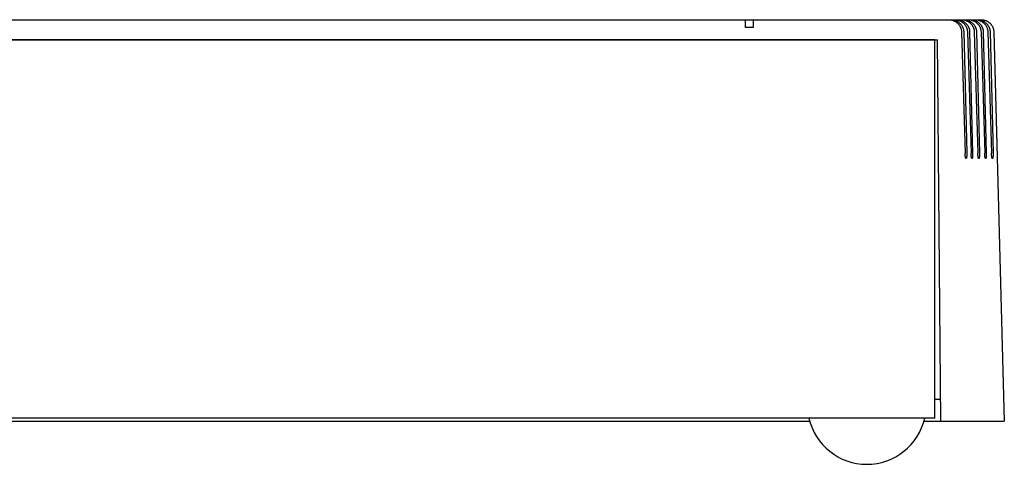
# Model space of a CAD drawing. Header units: inches. Extents: x 0 to 34, y 0 to 22.
# Tile 3 of 27: x 10.8 to 14, y 15.8 to 17.3. Entities that reach past the tile are written whole.
import ezdxf

# ---------------------------------------------------------------- set-up
doc = ezdxf.new("R2010")
doc.units = ezdxf.units.IN
doc.header["$LTSCALE"] = 1.87
doc.header["$MEASUREMENT"] = 0
doc.layers.get('0').update_dxf_attribs({"linetype": 'CONTINUOUS'})

msp = doc.modelspace()

# ---------------------------------------------------------------- linework, layer by layer
at = {"color": 7, "linetype": 'CONTINUOUS'}
for p, q in [((5.8544, 17.2723), (13.9539, 17.2723)), ((13.2167, 17.2473), (13.1917, 17.2473)), ((13.8907, 17.2334), (13.9025, 16.8395)), ((13.8979, 17.2334), (13.9076, 16.8395)), ((13.9099, 17.2334), (13.9217, 16.8395)), ((13.9171, 17.2334), (13.9268, 16.8395)), ((13.9319, 17.2334), (13.9437, 16.8395)), ((13.9391, 17.2334), (13.9489, 16.8395)), ((13.954, 17.2334), (13.9658, 16.8395)), ((13.9612, 17.2334), (13.9709, 16.8395)), ((13.976, 17.2334), (13.9878, 16.8395)), ((13.9832, 17.2334), (13.993, 16.8395)), ((13.9952, 17.2334), (14.0294, 15.9723)), ((5.9949, 17.2073), (13.8134, 17.2073)), ((13.8042, 17.2073), (6.0042, 17.2073)), ((13.8042, 15.9823), (13.8042, 17.2073)), ((13.8242, 15.9723), (13.8134, 17.2073)), ((13.8236, 16.0423), (13.8042, 16.0423)), ((13.8042, 15.9823), (6.0042, 15.9823)), ((6.4091, 15.9723), (13.3992, 15.9723)), ((13.7691, 15.9723), (14.0294, 15.9723))]:
    msp.add_line(p, q, dxfattribs=at)
msp.add_arc((13.5842, 16.0245), 0.1922, 192.6804, 347.3196, dxfattribs=at)
for points, knots in [([(13.1917, 17.2473), (13.1917, 17.2482), (13.1917, 17.25), (13.1917, 17.2526), (13.1917, 17.2551), (13.1917, 17.2575), (13.1917, 17.2597), (13.1917, 17.2618), (13.1917, 17.2637), (13.1917, 17.2654), (13.1917, 17.267), (13.1917, 17.2684), (13.1917, 17.2695), (13.1917, 17.2705), (13.1917, 17.2713), (13.1917, 17.2719), (13.1918, 17.2721), (13.1917, 17.2723), (13.1918, 17.2723)], [0, 0, 0, 0, 0.108077, 0.21255, 0.31254, 0.407244, 0.496458, 0.579868, 0.656763, 0.726543, 0.789102, 0.84417, 0.891266, 0.930045, 0.960475, 0.982391, 0.995582, 1, 1, 1, 1]), ([(13.2168, 17.2723), (13.2167, 17.2723), (13.2168, 17.2721), (13.2167, 17.2719), (13.2167, 17.2713), (13.2167, 17.2705), (13.2167, 17.2695), (13.2167, 17.2684), (13.2167, 17.267), (13.2167, 17.2654), (13.2167, 17.2637), (13.2167, 17.2618), (13.2167, 17.2597), (13.2167, 17.2575), (13.2167, 17.2551), (13.2167, 17.2526), (13.2167, 17.25), (13.2167, 17.2482), (13.2167, 17.2473)], [0, 0, 0, 0, 0.004418, 0.017609, 0.039524, 0.069951, 0.108733, 0.155838, 0.210924, 0.273514, 0.343281, 0.420166, 0.503583, 0.592824, 0.687504, 0.787471, 0.891929, 1, 1, 1, 1]), ([(13.8487, 17.2723), (13.8499, 17.2723), (13.8521, 17.2722), (13.8543, 17.272), (13.8555, 17.2718)], [0, 0, 0, 0, 0.500101, 1, 1, 1, 1]), ([(13.8555, 17.2718), (13.8566, 17.2716), (13.8588, 17.2712), (13.862, 17.2703), (13.8651, 17.2692), (13.8681, 17.2678), (13.871, 17.2663), (13.8737, 17.2645), (13.8763, 17.2625), (13.8786, 17.2604), (13.8808, 17.2581), (13.8828, 17.2557), (13.8846, 17.2532), (13.8861, 17.2505), (13.8874, 17.2478), (13.8885, 17.245), (13.8894, 17.2421), (13.8901, 17.2392), (13.8905, 17.2363), (13.8906, 17.2344), (13.8907, 17.2334)], [0, 0, 0, 0, 0.059327, 0.118494, 0.177292, 0.235697, 0.293666, 0.351057, 0.407968, 0.464247, 0.519965, 0.575127, 0.62967, 0.683764, 0.737316, 0.790448, 0.843241, 0.895666, 0.947938, 1, 1, 1, 1]), ([(13.8561, 17.2723), (13.8573, 17.2723), (13.8595, 17.2722), (13.8629, 17.2719), (13.8662, 17.2712), (13.8694, 17.2703), (13.8725, 17.2692), (13.8755, 17.2678), (13.8784, 17.2662), (13.8811, 17.2645), (13.8836, 17.2625), (13.886, 17.2604), (13.8881, 17.2581), (13.8901, 17.2557), (13.8918, 17.2532), (13.8934, 17.2505), (13.8947, 17.2478), (13.8958, 17.245), (13.8966, 17.2422), (13.8973, 17.2393), (13.8977, 17.2363), (13.8978, 17.2344), (13.8979, 17.2334)], [0, 0, 0, 0, 0.05357, 0.107021, 0.160192, 0.213142, 0.265684, 0.317815, 0.3695, 0.420628, 0.471303, 0.521397, 0.570992, 0.620102, 0.668683, 0.716901, 0.764682, 0.81214, 0.859359, 0.906316, 0.95321, 1, 1, 1, 1]), ([(13.868, 17.2723), (13.8691, 17.2723), (13.8713, 17.2722), (13.8747, 17.2719), (13.878, 17.2712), (13.8812, 17.2703), (13.8843, 17.2692), (13.8873, 17.2678), (13.8902, 17.2663), (13.8929, 17.2645), (13.8955, 17.2625), (13.8979, 17.2604), (13.9, 17.2581), (13.902, 17.2557), (13.9038, 17.2532), (13.9053, 17.2505), (13.9067, 17.2478), (13.9078, 17.245), (13.9086, 17.2421), (13.9093, 17.2392), (13.9097, 17.2363), (13.9099, 17.2344), (13.9099, 17.2334)], [0, 0, 0, 0, 0.053227, 0.106433, 0.159446, 0.212316, 0.264855, 0.317044, 0.368843, 0.420126, 0.47098, 0.521269, 0.571057, 0.620348, 0.669085, 0.717422, 0.765274, 0.812752, 0.859925, 0.906771, 0.953479, 1, 1, 1, 1]), ([(13.8754, 17.2723), (13.8765, 17.2723), (13.8787, 17.2722), (13.8821, 17.2719), (13.8854, 17.2712), (13.8886, 17.2703), (13.8917, 17.2692), (13.8947, 17.2678), (13.8976, 17.2662), (13.9003, 17.2645), (13.9028, 17.2625), (13.9052, 17.2604), (13.9074, 17.2581), (13.9093, 17.2557), (13.9111, 17.2532), (13.9126, 17.2505), (13.9139, 17.2478), (13.915, 17.245), (13.9159, 17.2422), (13.9165, 17.2393), (13.9169, 17.2363), (13.9171, 17.2344), (13.9171, 17.2334)], [0, 0, 0, 0, 0.05357, 0.107021, 0.160192, 0.213142, 0.265684, 0.317815, 0.3695, 0.420628, 0.471303, 0.521397, 0.570992, 0.620102, 0.668683, 0.716901, 0.764682, 0.81214, 0.859359, 0.906316, 0.95321, 1, 1, 1, 1]), ([(13.89, 17.2723), (13.8911, 17.2723), (13.8934, 17.2722), (13.8967, 17.2719), (13.9, 17.2712), (13.9032, 17.2703), (13.9064, 17.2692), (13.9094, 17.2678), (13.9123, 17.2663), (13.915, 17.2645), (13.9175, 17.2625), (13.9199, 17.2604), (13.9221, 17.2581), (13.9241, 17.2557), (13.9258, 17.2532), (13.9274, 17.2505), (13.9287, 17.2478), (13.9298, 17.245), (13.9307, 17.2421), (13.9313, 17.2392), (13.9318, 17.2363), (13.9319, 17.2344), (13.9319, 17.2334)], [0, 0, 0, 0, 0.053227, 0.106433, 0.159446, 0.212316, 0.264855, 0.317044, 0.368843, 0.420126, 0.47098, 0.521269, 0.571057, 0.620348, 0.669085, 0.717422, 0.765274, 0.812752, 0.859925, 0.906771, 0.953479, 1, 1, 1, 1]), ([(13.8974, 17.2723), (13.8985, 17.2723), (13.9008, 17.2722), (13.9041, 17.2719), (13.9074, 17.2712), (13.9107, 17.2703), (13.9138, 17.2692), (13.9168, 17.2678), (13.9197, 17.2662), (13.9224, 17.2645), (13.9249, 17.2625), (13.9272, 17.2604), (13.9294, 17.2581), (13.9314, 17.2557), (13.9331, 17.2532), (13.9346, 17.2505), (13.936, 17.2478), (13.937, 17.245), (13.9379, 17.2422), (13.9386, 17.2393), (13.939, 17.2363), (13.9391, 17.2344), (13.9391, 17.2334)], [0, 0, 0, 0, 0.05357, 0.107021, 0.160192, 0.213142, 0.265684, 0.317815, 0.3695, 0.420628, 0.471303, 0.521397, 0.570992, 0.620102, 0.668683, 0.716901, 0.764682, 0.81214, 0.859359, 0.906316, 0.95321, 1, 1, 1, 1]), ([(13.9121, 17.2723), (13.9132, 17.2723), (13.9154, 17.2722), (13.9177, 17.272), (13.9188, 17.2718)], [0, 0, 0, 0, 0.500101, 1, 1, 1, 1]), ([(13.9188, 17.2718), (13.9199, 17.2716), (13.9221, 17.2712), (13.9253, 17.2703), (13.9284, 17.2692), (13.9314, 17.2678), (13.9343, 17.2663), (13.937, 17.2645), (13.9396, 17.2625), (13.942, 17.2604), (13.9441, 17.2581), (13.9461, 17.2557), (13.9479, 17.2532), (13.9494, 17.2505), (13.9507, 17.2478), (13.9518, 17.245), (13.9527, 17.2421), (13.9534, 17.2392), (13.9538, 17.2363), (13.9539, 17.2344), (13.954, 17.2334)], [0, 0, 0, 0, 0.059327, 0.118494, 0.177292, 0.235697, 0.293666, 0.351057, 0.407968, 0.464247, 0.519965, 0.575127, 0.62967, 0.683764, 0.737316, 0.790448, 0.843241, 0.895666, 0.947938, 1, 1, 1, 1]), ([(13.9195, 17.2723), (13.9206, 17.2723), (13.9228, 17.2722), (13.9262, 17.2719), (13.9295, 17.2712), (13.9327, 17.2703), (13.9358, 17.2692), (13.9388, 17.2678), (13.9417, 17.2662), (13.9444, 17.2645), (13.9469, 17.2625), (13.9493, 17.2604), (13.9514, 17.2581), (13.9534, 17.2557), (13.9551, 17.2532), (13.9567, 17.2505), (13.958, 17.2478), (13.9591, 17.245), (13.96, 17.2422), (13.9606, 17.2393), (13.961, 17.2363), (13.9611, 17.2344), (13.9612, 17.2334)], [0, 0, 0, 0, 0.05357, 0.107021, 0.160192, 0.213142, 0.265684, 0.317815, 0.3695, 0.420628, 0.471303, 0.521397, 0.570992, 0.620102, 0.668683, 0.716901, 0.764682, 0.81214, 0.859359, 0.906316, 0.95321, 1, 1, 1, 1]), ([(13.9341, 17.2723), (13.9352, 17.2723), (13.9375, 17.2722), (13.9397, 17.272), (13.9408, 17.2718)], [0, 0, 0, 0, 0.500101, 1, 1, 1, 1]), ([(13.9408, 17.2718), (13.9419, 17.2716), (13.9441, 17.2712), (13.9473, 17.2703), (13.9505, 17.2692), (13.9535, 17.2678), (13.9564, 17.2663), (13.9591, 17.2645), (13.9616, 17.2625), (13.964, 17.2604), (13.9662, 17.2581), (13.9681, 17.2557), (13.9699, 17.2532), (13.9715, 17.2505), (13.9728, 17.2478), (13.9739, 17.245), (13.9748, 17.2421), (13.9754, 17.2392), (13.9759, 17.2363), (13.976, 17.2344), (13.976, 17.2334)], [0, 0, 0, 0, 0.059327, 0.118494, 0.177292, 0.235697, 0.293666, 0.351057, 0.407968, 0.464247, 0.519965, 0.575127, 0.62967, 0.683764, 0.737316, 0.790448, 0.843241, 0.895666, 0.947938, 1, 1, 1, 1]), ([(13.9415, 17.2723), (13.9426, 17.2723), (13.9449, 17.2722), (13.9482, 17.2719), (13.9515, 17.2712), (13.9548, 17.2703), (13.9579, 17.2692), (13.9609, 17.2678), (13.9637, 17.2662), (13.9664, 17.2645), (13.969, 17.2625), (13.9713, 17.2604), (13.9735, 17.2581), (13.9754, 17.2557), (13.9772, 17.2532), (13.9787, 17.2505), (13.98, 17.2478), (13.9811, 17.245), (13.982, 17.2422), (13.9826, 17.2393), (13.9831, 17.2363), (13.9832, 17.2344), (13.9832, 17.2334)], [0, 0, 0, 0, 0.05357, 0.107021, 0.160192, 0.213142, 0.265684, 0.317815, 0.3695, 0.420628, 0.471303, 0.521397, 0.570992, 0.620102, 0.668683, 0.716901, 0.764682, 0.81214, 0.859359, 0.906316, 0.95321, 1, 1, 1, 1]), ([(13.9539, 17.2723), (13.955, 17.2723), (13.9572, 17.2722), (13.9604, 17.2719), (13.9636, 17.2712), (13.9668, 17.2704), (13.9698, 17.2693), (13.9728, 17.268), (13.9756, 17.2664), (13.9783, 17.2647), (13.9808, 17.2627), (13.9832, 17.2606), (13.9853, 17.2584), (13.9873, 17.256), (13.9891, 17.2534), (13.9906, 17.2508), (13.992, 17.248), (13.9931, 17.2452), (13.994, 17.2423), (13.9946, 17.2394), (13.9951, 17.2364), (13.9952, 17.2344), (13.9952, 17.2334)], [0, 0, 0, 0, 0.05223, 0.104406, 0.15645, 0.208404, 0.260092, 0.311562, 0.362735, 0.413558, 0.4641, 0.514229, 0.564064, 0.613541, 0.662656, 0.711525, 0.760045, 0.808368, 0.856494, 0.904398, 0.95226, 1, 1, 1, 1]), ([(13.9055, 16.8223), (13.9055, 16.8223), (13.9053, 16.8224), (13.9051, 16.8225), (13.9049, 16.8229), (13.9046, 16.8234), (13.9044, 16.824), (13.9041, 16.8248), (13.9039, 16.8257), (13.9037, 16.8267), (13.9035, 16.8279), (13.9033, 16.8291), (13.9031, 16.8305), (13.9029, 16.8319), (13.9028, 16.8333), (13.9027, 16.8348), (13.9026, 16.8364), (13.9025, 16.8379), (13.9025, 16.839), (13.9025, 16.8395)], [0, 0, 0, 0, 0.006202, 0.023196, 0.046537, 0.077451, 0.116278, 0.16265, 0.216221, 0.276445, 0.342439, 0.413794, 0.489653, 0.569088, 0.651788, 0.736829, 0.823545, 0.911613, 1, 1, 1, 1]), ([(13.9076, 16.8395), (13.9076, 16.839), (13.9077, 16.8379), (13.9077, 16.8364), (13.9076, 16.8348), (13.9076, 16.8334), (13.9076, 16.8319), (13.9075, 16.8305), (13.9074, 16.8292), (13.9073, 16.828), (13.9071, 16.8268), (13.907, 16.8258), (13.9068, 16.8249), (13.9066, 16.8241), (13.9064, 16.8234), (13.9062, 16.8229), (13.9059, 16.8226), (13.9057, 16.8224), (13.9056, 16.8223), (13.9055, 16.8223)], [0, 0, 0, 0, 0.088868, 0.177053, 0.263663, 0.348408, 0.430658, 0.509535, 0.584801, 0.655596, 0.721087, 0.780942, 0.83433, 0.880663, 0.919644, 0.95086, 0.974554, 0.991872, 1, 1, 1, 1]), ([(13.9247, 16.8223), (13.9247, 16.8223), (13.9246, 16.8224), (13.9243, 16.8225), (13.9241, 16.8229), (13.9238, 16.8234), (13.9236, 16.824), (13.9233, 16.8248), (13.9231, 16.8257), (13.9229, 16.8267), (13.9227, 16.8279), (13.9225, 16.8291), (13.9223, 16.8305), (13.9222, 16.8319), (13.922, 16.8333), (13.9219, 16.8348), (13.9218, 16.8364), (13.9217, 16.8379), (13.9217, 16.839), (13.9217, 16.8395)], [0, 0, 0, 0, 0.006202, 0.023196, 0.046537, 0.077451, 0.116278, 0.16265, 0.216221, 0.276445, 0.342439, 0.413794, 0.489653, 0.569088, 0.651788, 0.736829, 0.823545, 0.911613, 1, 1, 1, 1]), ([(13.9268, 16.8395), (13.9269, 16.839), (13.9269, 16.8379), (13.9269, 16.8364), (13.9269, 16.8348), (13.9268, 16.8334), (13.9268, 16.8319), (13.9267, 16.8305), (13.9266, 16.8292), (13.9265, 16.828), (13.9263, 16.8268), (13.9262, 16.8258), (13.926, 16.8249), (13.9258, 16.8241), (13.9256, 16.8234), (13.9254, 16.8229), (13.9252, 16.8226), (13.9249, 16.8224), (13.9248, 16.8223), (13.9247, 16.8223)], [0, 0, 0, 0, 0.088868, 0.177053, 0.263663, 0.348408, 0.430658, 0.509535, 0.584801, 0.655596, 0.721087, 0.780942, 0.83433, 0.880663, 0.919644, 0.95086, 0.974554, 0.991872, 1, 1, 1, 1]), ([(13.9468, 16.8223), (13.9467, 16.8223), (13.9466, 16.8224), (13.9464, 16.8225), (13.9461, 16.8229), (13.9459, 16.8234), (13.9456, 16.824), (13.9454, 16.8248), (13.9452, 16.8257), (13.9449, 16.8267), (13.9447, 16.8279), (13.9445, 16.8291), (13.9444, 16.8305), (13.9442, 16.8319), (13.9441, 16.8333), (13.944, 16.8348), (13.9439, 16.8364), (13.9438, 16.8379), (13.9437, 16.839), (13.9437, 16.8395)], [0, 0, 0, 0, 0.006202, 0.023196, 0.046537, 0.077451, 0.116278, 0.16265, 0.216221, 0.276445, 0.342439, 0.413794, 0.489653, 0.569088, 0.651788, 0.736829, 0.823545, 0.911613, 1, 1, 1, 1]), ([(13.9489, 16.8395), (13.9489, 16.839), (13.9489, 16.8379), (13.9489, 16.8364), (13.9489, 16.8348), (13.9489, 16.8334), (13.9488, 16.8319), (13.9487, 16.8305), (13.9487, 16.8292), (13.9485, 16.828), (13.9484, 16.8268), (13.9482, 16.8258), (13.9481, 16.8249), (13.9479, 16.8241), (13.9477, 16.8234), (13.9474, 16.8229), (13.9472, 16.8226), (13.947, 16.8224), (13.9468, 16.8223), (13.9468, 16.8223)], [0, 0, 0, 0, 0.088868, 0.177053, 0.263663, 0.348408, 0.430658, 0.509535, 0.584801, 0.655596, 0.721087, 0.780942, 0.83433, 0.880663, 0.919644, 0.95086, 0.974554, 0.991872, 1, 1, 1, 1]), ([(13.9688, 16.8223), (13.9688, 16.8223), (13.9686, 16.8224), (13.9684, 16.8225), (13.9682, 16.8229), (13.9679, 16.8234), (13.9677, 16.824), (13.9674, 16.8248), (13.9672, 16.8257), (13.967, 16.8267), (13.9668, 16.8279), (13.9666, 16.8291), (13.9664, 16.8305), (13.9663, 16.8319), (13.9661, 16.8333), (13.966, 16.8348), (13.9659, 16.8364), (13.9658, 16.8379), (13.9658, 16.839), (13.9658, 16.8395)], [0, 0, 0, 0, 0.006202, 0.023196, 0.046537, 0.077451, 0.116278, 0.16265, 0.216221, 0.276445, 0.342439, 0.413794, 0.489653, 0.569088, 0.651788, 0.736829, 0.823545, 0.911613, 1, 1, 1, 1]), ([(13.9709, 16.8395), (13.9709, 16.839), (13.971, 16.8379), (13.971, 16.8364), (13.971, 16.8348), (13.9709, 16.8334), (13.9709, 16.8319), (13.9708, 16.8305), (13.9707, 16.8292), (13.9706, 16.828), (13.9704, 16.8268), (13.9703, 16.8258), (13.9701, 16.8249), (13.9699, 16.8241), (13.9697, 16.8234), (13.9695, 16.8229), (13.9693, 16.8226), (13.969, 16.8224), (13.9689, 16.8223), (13.9688, 16.8223)], [0, 0, 0, 0, 0.088868, 0.177053, 0.263663, 0.348408, 0.430658, 0.509535, 0.584801, 0.655596, 0.721087, 0.780942, 0.83433, 0.880663, 0.919644, 0.95086, 0.974554, 0.991872, 1, 1, 1, 1]), ([(13.9909, 16.8223), (13.9908, 16.8223), (13.9907, 16.8224), (13.9905, 16.8225), (13.9902, 16.8229), (13.99, 16.8234), (13.9897, 16.824), (13.9895, 16.8248), (13.9892, 16.8257), (13.989, 16.8267), (13.9888, 16.8279), (13.9886, 16.8291), (13.9885, 16.8305), (13.9883, 16.8319), (13.9882, 16.8333), (13.9881, 16.8348), (13.988, 16.8364), (13.9879, 16.8379), (13.9878, 16.839), (13.9878, 16.8395)], [0, 0, 0, 0, 0.006202, 0.023196, 0.046537, 0.077451, 0.116278, 0.16265, 0.216221, 0.276445, 0.342439, 0.413794, 0.489653, 0.569088, 0.651788, 0.736829, 0.823545, 0.911613, 1, 1, 1, 1]), ([(13.993, 16.8395), (13.993, 16.839), (13.993, 16.8379), (13.993, 16.8364), (13.993, 16.8348), (13.993, 16.8334), (13.9929, 16.8319), (13.9928, 16.8305), (13.9927, 16.8292), (13.9926, 16.828), (13.9925, 16.8268), (13.9923, 16.8258), (13.9921, 16.8249), (13.992, 16.8241), (13.9917, 16.8234), (13.9915, 16.8229), (13.9913, 16.8226), (13.9911, 16.8224), (13.9909, 16.8223), (13.9909, 16.8223)], [0, 0, 0, 0, 0.088868, 0.177053, 0.263663, 0.348408, 0.430658, 0.509535, 0.584801, 0.655596, 0.721087, 0.780942, 0.83433, 0.880663, 0.919644, 0.95086, 0.974554, 0.991872, 1, 1, 1, 1])]:
    msp.add_open_spline(points, degree=3, knots=knots, dxfattribs=at)

doc.saveas('drawing.dxf')
